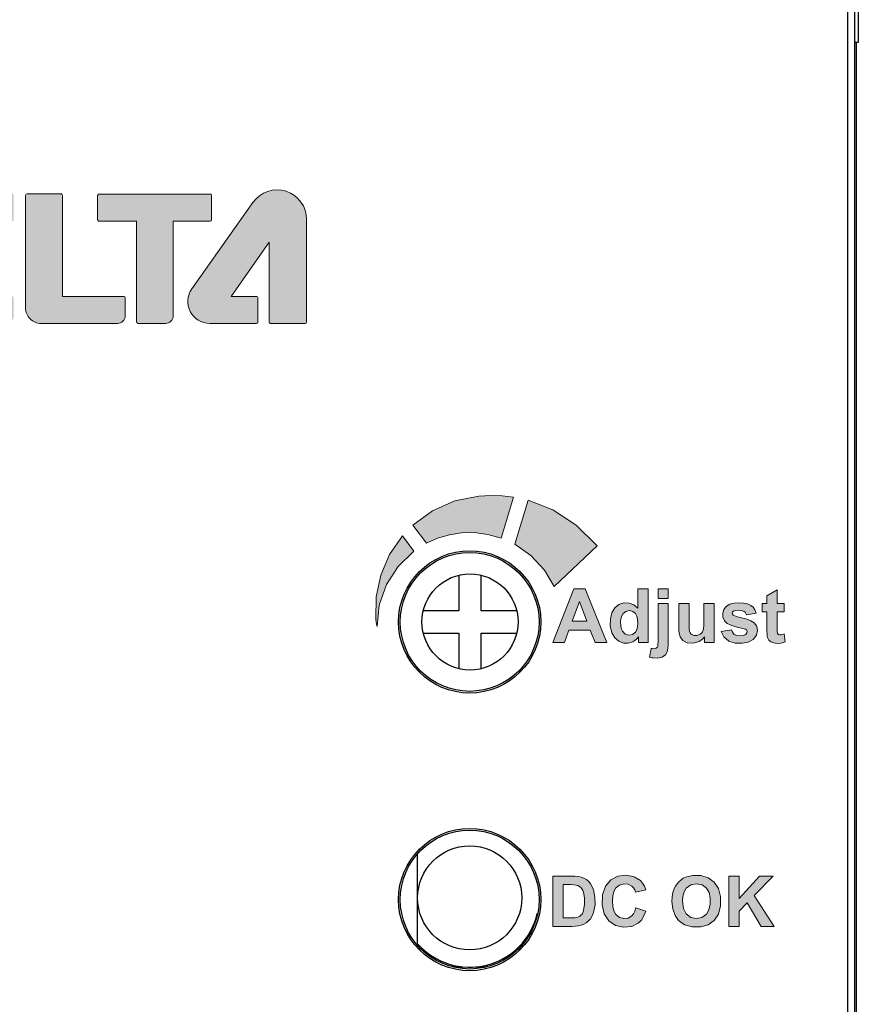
# Model space of a CAD drawing. Header units: inches. Extents: x 0 to 5108, y 0 to 2887.
# Tile 6 of 7: x 337 to 361, y 155 to 183. Entities that reach past the tile are written whole.
import ezdxf

# ---------------------------------------------------------------- set-up
doc = ezdxf.new("R2010")
doc.units = ezdxf.units.IN
doc.header["$MEASUREMENT"] = 0

msp = doc.modelspace()

# ---------------------------------------------------------------- hatches: boundary and pattern name
at = {"lineweight": 0}
h = msp.add_hatch(color=256, dxfattribs=at)
edge = h.paths.add_edge_path()
edge.add_arc((343.6999087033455, 175.2320477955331), 0.0433137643, 359.9959339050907, 449.9959339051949)
edge.add_line((343.6999117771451, 175.2753615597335), (342.9784398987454, 175.2754127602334))
edge.add_line((342.9784398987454, 175.2754127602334), (344.0705767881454, 176.8458353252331))
edge.add_line((344.0705767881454, 176.8458353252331), (344.0704134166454, 174.5437487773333))
edge.add_arc((344.1137271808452, 174.543745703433), 0.0433137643, 179.9959339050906, 269.9959339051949)
edge.add_line((344.1137241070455, 174.5004319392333), (345.1079727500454, 174.5003613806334))
edge.add_arc((345.1079758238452, 174.5436751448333), 0.0433137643, 269.9959339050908, 359.9959339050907)
edge.add_line((345.1512895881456, 174.5436720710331), (345.1514991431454, 177.4965338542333))
edge.add_arc((344.2996807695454, 177.4965943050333), 0.8518183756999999, 359.9959339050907, 504.722814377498)
edge.add_line((343.6042838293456, 177.9885471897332), (341.8418559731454, 175.4972782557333))
edge.add_arc((342.3576559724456, 175.1323797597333), 0.6318231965, 144.7228143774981, 269.9959339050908)
edge.add_line((342.3576111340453, 174.5005565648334), (343.6998567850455, 174.5004613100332))
edge.add_arc((343.6998598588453, 174.5437750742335), 0.0433137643, 269.9959339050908, 359.9959339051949)
edge.add_line((343.7431736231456, 174.5437720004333), (343.7432224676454, 175.2320447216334))
edge = h.paths.add_edge_path()
edge.add_arc((337.0948621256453, 178.1903584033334), 0.0433137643, 89.99593390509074, 179.9959339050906)
edge.add_line((337.0515483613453, 178.1903614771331), (337.0513182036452, 174.9471840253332))
edge.add_arc((337.4975690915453, 174.9471523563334), 0.446250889, 179.9959339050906, 269.9959339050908)
edge.add_line((337.4975374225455, 174.5009014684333), (339.7052822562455, 174.5007447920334))
edge.add_arc((339.7052975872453, 174.7167748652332), 0.2160300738, 269.9959339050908, 359.9959339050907)
edge.add_line((339.9213276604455, 174.7167595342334), (339.9213642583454, 175.2324651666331))
edge.add_arc((339.8780504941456, 175.2324682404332), 0.0433137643, 359.9959339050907, 449.9959339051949)
edge.add_line((339.8780535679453, 175.2757820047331), (338.1129683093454, 175.2759072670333))
edge.add_line((338.1129683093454, 175.2759072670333), (338.1131751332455, 178.1902861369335))
edge.add_arc((338.0698613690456, 178.1902892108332), 0.0433137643, 359.9959339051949, 449.9959339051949)
edge.add_line((338.0698644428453, 178.2336029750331), (337.0948651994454, 178.2336721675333))
edge = h.paths.add_edge_path()
edge.add_arc((342.3688935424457, 178.1842391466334), 0.0433137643, 359.9959339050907, 449.9959339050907)
edge.add_line((342.3688966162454, 178.2275529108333), (339.1708155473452, 178.2277798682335))
edge.add_arc((339.1708124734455, 178.1844661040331), 0.0433137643, 89.99593390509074, 179.9959339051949)
edge.add_line((339.1274987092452, 178.1844691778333), (339.1274492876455, 177.4880639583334))
edge.add_arc((339.1707630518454, 177.4880608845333), 0.0433137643, 179.9959339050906, 269.9959339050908)
edge.add_line((339.1707599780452, 177.4447471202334), (340.2514954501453, 177.4446704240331))
edge.add_line((340.2514954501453, 177.4446704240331), (340.2512896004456, 174.5440198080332))
edge.add_arc((340.2946033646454, 174.544016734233), 0.0433137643, 179.9959339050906, 269.9959339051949)
edge.add_line((340.2946002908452, 174.5007029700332), (341.0886761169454, 174.5006466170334))
edge.add_arc((341.0886914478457, 174.7166766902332), 0.2160300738, 269.9959339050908, 359.9959339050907)
edge.add_line((341.3047215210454, 174.7166613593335), (341.3049151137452, 177.4445956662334))
edge.add_line((341.3049151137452, 177.4445956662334), (342.3688410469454, 177.4445201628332))
edge.add_arc((342.3688441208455, 177.4878339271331), 0.0433137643, 269.9959339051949, 359.9959339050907)
edge.add_line((342.4121578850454, 177.4878308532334), (342.4122073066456, 178.1842360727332))
edge = h.paths.add_edge_path()
edge.add_arc((336.6682326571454, 178.1931492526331), 0.0433137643, 359.9959339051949, 449.9959339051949)
edge.add_line((336.6682357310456, 178.2364630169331), (333.5948654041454, 178.2366811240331))
edge.add_arc((333.5948623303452, 178.1933673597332), 0.0433137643, 89.99593390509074, 179.9959339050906)
edge.add_line((333.5515485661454, 178.1933704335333), (333.5513203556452, 174.9776329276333))
edge.add_arc((334.0277717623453, 174.9775991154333), 0.4764514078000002, 179.9959339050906, 269.9959339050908)
edge.add_line((334.0277379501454, 174.5011477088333), (336.4952543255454, 174.500972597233))
edge.add_arc((336.4952696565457, 174.7170026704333), 0.2160300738, 269.9959339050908, 359.9959339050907)
edge.add_line((336.7112997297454, 174.7169873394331), (336.7113369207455, 175.2410493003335))
edge.add_arc((336.6680231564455, 175.2410523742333), 0.0433137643, 359.9959339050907, 449.9959339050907)
edge.add_line((336.6680262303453, 175.284366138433), (334.6521018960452, 175.2845092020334))
edge.add_line((334.6521018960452, 175.2845092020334), (334.6521597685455, 176.0999973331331))
edge.add_line((334.6521597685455, 176.0999973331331), (336.3906878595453, 176.0998739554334))
edge.add_arc((336.3906909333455, 176.1431877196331), 0.0433137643, 269.9959339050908, 359.9959339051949)
edge.add_line((336.4340046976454, 176.1431846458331), (336.4340537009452, 176.8336956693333))
edge.add_arc((336.3907399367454, 176.8336987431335), 0.0433137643, 359.9959339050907, 449.9959339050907)
edge.add_line((336.3907430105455, 176.8770125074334), (334.6522149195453, 176.8771358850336))
edge.add_line((334.6522149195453, 176.8771358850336), (334.6522553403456, 177.4467092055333))
edge.add_line((334.6522553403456, 177.4467092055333), (336.6681796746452, 177.4465661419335))
edge.add_arc((336.6681827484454, 177.4898799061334), 0.0433137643, 269.9959339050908, 359.9959339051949)
edge.add_line((336.7114965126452, 177.4898768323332), (336.7115464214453, 178.1931461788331))
edge = h.paths.add_edge_path()
edge.add_arc((331.4027682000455, 175.2329204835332), 0.0433137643, 89.99593390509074, 179.9959339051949)
edge.add_line((331.3594544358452, 175.2329235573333), (331.3594055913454, 174.5446508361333))
edge.add_arc((331.4027193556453, 174.5446477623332), 0.0433137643, 179.9959339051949, 269.9959339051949)
edge.add_line((331.4027162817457, 174.5013339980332), (332.7449619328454, 174.5012387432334))
edge.add_arc((332.7450067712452, 175.1330619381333), 0.6318231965, 269.9959339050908, 395.2690534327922)
edge.add_line((333.2608585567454, 175.4978872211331), (331.4987843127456, 177.9894062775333))
edge.add_arc((330.8033175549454, 177.4975520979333), 0.8518183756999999, 35.26905343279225, 179.9959339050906)
edge.add_line((329.9514991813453, 177.4976125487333), (329.9512896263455, 174.5447507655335))
edge.add_arc((329.9946033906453, 174.5447476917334), 0.0433137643, 179.9959339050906, 269.9959339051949)
edge.add_line((329.9946003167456, 174.5014339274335), (330.9888489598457, 174.5013633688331))
edge.add_arc((330.9888520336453, 174.5446771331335), 0.0433137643, 269.9959339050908, 359.9959339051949)
edge.add_line((331.0321657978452, 174.5446740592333), (331.0323291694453, 176.8467606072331))
edge.add_line((331.0323291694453, 176.8467606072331), (332.1242431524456, 175.2761830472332))
edge.add_line((332.1242431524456, 175.2761830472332), (331.4027712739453, 175.276234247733))
edge = h.paths.add_edge_path(flags=0)
edge.add_arc((324.8194829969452, 178.1314851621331), 0.7013113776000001, 357.4488914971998, 442.0053734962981)
edge.add_arc((324.6773805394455, 177.1196851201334), 1.723041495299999, 82.00537349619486, 108.8847205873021)
edge.add_arc((325.4133733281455, 174.9681540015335), 3.9969745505, 108.8847205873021, 150.5695444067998)
edge.add_arc((323.4328850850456, 176.0854891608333), 1.723041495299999, 150.5695444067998, 177.4488914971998)
edge.add_arc((322.4121675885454, 176.1309669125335), 0.7013113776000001, 177.4488914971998, 262.0053734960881)
edge.add_arc((322.5542700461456, 177.1427669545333), 1.723041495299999, 262.0053734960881, 288.8847205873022)
edge.add_arc((321.8182772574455, 179.2942980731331), 3.9969745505, 288.8847205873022, 302.7020896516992)
edge.add_arc((324.9165081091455, 176.5728214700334), 1.1372773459, 63.737933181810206, 214.3644502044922, ccw=False)
edge.add_arc((323.7987655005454, 178.1769629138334), 1.723041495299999, 340.1789750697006, 357.4488914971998)
edge = h.paths.add_edge_path(flags=16)
edge.add_arc((324.8194829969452, 178.1314851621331), 1.126014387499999, 357.4488914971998, 442.0053734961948)
edge.add_arc((324.6773805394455, 177.1196851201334), 2.147744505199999, 82.00537349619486, 108.8847205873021)
edge.add_arc((325.4133733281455, 174.9681540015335), 4.4216775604, 108.8847205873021, 150.5695444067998)
edge.add_arc((323.4328850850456, 176.0854891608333), 2.147744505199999, 150.5695444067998, 177.4488914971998)
edge.add_arc((322.4121675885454, 176.1309669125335), 1.126014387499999, 177.4488914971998, 262.0053734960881)
edge.add_arc((322.5542700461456, 177.1427669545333), 2.147744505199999, 262.0053734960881, 288.8847205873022)
edge.add_arc((321.8182772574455, 179.2942980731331), 4.4216775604, 288.8847205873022, 303.9362456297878)
edge.add_arc((324.9165081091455, 176.5728214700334), 1.1372773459, 236.3769550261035, 401.3654476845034)
edge.add_arc((323.7987655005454, 178.1769629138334), 2.147744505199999, 336.6119512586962, 357.4488914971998)
h.paths.add_polyline_path([(319.1512865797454, 174.5022034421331), (328.8608180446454, 174.5015143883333), (324.0187386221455, 182.5018580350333)])
h = msp.add_hatch(color=256, dxfattribs=at)
h.paths.add_polyline_path([(353.52319183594, 168.0885788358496), (352.9211672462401, 168.69294726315), (352.2459119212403, 169.1336607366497), (351.5368434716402, 169.4088803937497), (351.1529697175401, 168.1390454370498), (351.6109020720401, 167.8154540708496), (352.0066968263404, 167.38966070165), (352.2883867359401, 166.9207790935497)])
h.paths.add_polyline_path([(351.11448114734, 169.4988273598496), (350.7903859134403, 169.5332771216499), (350.4553966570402, 169.5421853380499), (350.10920407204, 169.5240478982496), (349.4227861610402, 169.3860267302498), (348.78084009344, 169.1020152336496), (348.2150314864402, 168.6915027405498), (348.6036009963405, 168.1664426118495), (348.9243977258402, 168.3102719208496), (349.2677584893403, 168.4125062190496), (349.61441337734, 168.4674722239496), (349.98731052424, 168.4737106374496), (350.3768163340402, 168.4232705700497), (350.7574853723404, 168.3168404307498)])
h.paths.add_polyline_path([(348.23909344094, 167.9346135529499), (347.90977385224, 168.3790542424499), (347.5409750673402, 167.8434142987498), (347.28675030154, 167.2514734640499), (347.1551804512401, 166.6207154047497), (347.1496150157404, 165.9727089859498), (347.15738559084, 165.9045570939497), (347.1678179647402, 165.83532167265), (347.1792280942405, 165.7649676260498), (347.2441738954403, 166.3850033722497), (347.4501890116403, 166.9745748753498), (347.7881717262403, 167.4999179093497)])
h = msp.add_hatch(color=256, dxfattribs=at)
h.paths.add_polyline_path([(356.6754435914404, 158.2298698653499), (356.7471436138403, 158.1070186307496), (356.7809115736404, 157.9493290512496), (356.7812810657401, 157.7714797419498), (356.7468892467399, 157.6080498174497), (356.6726342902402, 157.4798727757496), (356.5425121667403, 157.3842819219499), (356.3828827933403, 157.3534671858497), (356.2202946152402, 157.3875710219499), (356.0916858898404, 157.4859678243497), (356.0098018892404, 157.6464953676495), (355.9822637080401, 157.8540591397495), (355.9930149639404, 158.00008629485), (356.0294930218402, 158.1278421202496), (356.0932223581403, 158.2285331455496), (356.2208570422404, 158.3215776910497), (356.3849179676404, 158.35288043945), (356.5486235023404, 158.3218460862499)], flags=16)
h.paths.add_polyline_path([(357.8501912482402, 157.8084513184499), (358.2490850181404, 157.1280166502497), (358.6280455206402, 157.1279897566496), (358.0520883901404, 158.0134201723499), (358.59852060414, 158.5780325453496), (358.2050907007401, 158.5780604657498), (357.6131776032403, 157.9342141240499), (357.6132232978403, 158.5781024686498), (357.3203901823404, 158.5781232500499), (357.3202872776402, 157.1280825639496), (357.61312039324, 157.1280617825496), (357.6131514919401, 157.5662779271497)])
h.paths.add_polyline_path([(353.1331879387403, 158.1105764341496), (353.1599051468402, 157.9511598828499), (353.1608096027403, 157.7692169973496), (353.13315075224, 157.5865774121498), (353.11398880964, 157.5326462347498), (353.0887029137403, 157.4849736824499), (353.0566597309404, 157.4470564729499), (353.0228232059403, 157.4217658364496), (352.9828406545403, 157.4012898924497), (352.9381441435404, 157.38643120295), (352.88218314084, 157.3771008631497), (352.8227436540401, 157.3736830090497), (352.7610652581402, 157.3726633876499), (352.5426462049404, 157.3726788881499), (352.5427143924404, 158.3335160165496), (352.6743170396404, 158.3335066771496), (352.7594320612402, 158.3328765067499), (352.83982734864, 158.3291010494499), (352.9147837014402, 158.3193647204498), (352.9665081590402, 158.3037291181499), (353.01216597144, 158.2804790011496), (353.0498266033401, 158.2511422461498), (353.0835625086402, 158.2121855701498), (353.1116304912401, 158.1646363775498)], flags=16)
h.paths.add_polyline_path([(354.92188635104, 158.1786623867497), (354.8844595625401, 158.2828233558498), (354.8344648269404, 158.3735384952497), (354.7730771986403, 158.4460123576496), (354.5944040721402, 158.5593486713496), (354.3651120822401, 158.6031353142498), (354.1228733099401, 158.5735307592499), (353.9186217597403, 158.4673673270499), (353.7649421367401, 158.2875063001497), (353.6787806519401, 158.0414692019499), (353.6656270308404, 157.7527566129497), (353.7271175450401, 157.4876502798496), (353.86201402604, 157.2866826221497), (354.0514514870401, 157.1564446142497), (354.2847874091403, 157.1044549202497), (354.5201051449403, 157.1277418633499), (354.7082222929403, 157.2185294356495), (354.7989647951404, 157.3088351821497), (354.8733660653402, 157.4290177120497), (354.9259773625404, 157.5712917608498), (354.6414188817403, 157.6615734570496), (354.6136890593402, 157.5693604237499), (354.5733446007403, 157.4894632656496), (354.52082396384, 157.4280045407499), (354.4150303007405, 157.3676117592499), (354.2904276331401, 157.3545858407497), (354.1659620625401, 157.3881428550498), (354.0626292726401, 157.4704117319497), (354.0048136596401, 157.5735714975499), (353.9740027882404, 157.7031422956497), (353.9641533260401, 157.8505538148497), (353.9722756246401, 157.9989225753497), (354.00362794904, 158.1314109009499), (354.0640617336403, 158.2372898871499), (354.1650146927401, 158.3170266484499), (354.2903190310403, 158.3515598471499), (354.4195015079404, 158.3410895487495), (354.5243300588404, 158.2875556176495), (354.5698258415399, 158.2411455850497), (354.6069856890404, 158.1806407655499), (354.6318043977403, 158.1094365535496)])
h.paths.add_polyline_path([(353.4184469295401, 158.1822141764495), (353.3811311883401, 158.2713793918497), (353.3343205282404, 158.3502927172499), (353.2799707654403, 158.4171795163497), (353.2146228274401, 158.4743876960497), (353.1391510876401, 158.5202807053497), (353.06087217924, 158.5508647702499), (352.9748409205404, 158.5686677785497), (352.8821793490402, 158.5762574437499), (352.7852664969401, 158.5784450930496), (352.2498986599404, 158.5784830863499), (352.24979575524, 157.1284424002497), (352.8010110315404, 157.1284032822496), (352.8927484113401, 157.1309455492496), (352.9795869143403, 157.1404171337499), (353.0600843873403, 157.1590462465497), (353.1385230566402, 157.1894408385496), (353.2080629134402, 157.2283025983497), (353.2661093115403, 157.2747868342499), (353.32732751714, 157.3462781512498), (353.3797575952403, 157.4325473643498), (353.4211567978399, 157.53109093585), (353.4624346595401, 157.7444097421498), (353.4603064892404, 157.9735212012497)])
h.paths.add_polyline_path([(356.8945640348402, 158.4041761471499), (356.72746036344, 158.5276980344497), (356.5153640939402, 158.5938602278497), (356.28080264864, 158.5983455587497), (356.0691292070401, 158.5458281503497), (356.00442359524, 158.5129856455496), (355.94135463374, 158.4691078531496), (355.88170672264, 158.4149278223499), (355.82986052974, 158.3553917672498), (355.7841133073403, 158.2882988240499), (355.7466448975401, 158.2164999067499), (355.7087719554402, 158.1039809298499), (355.6872069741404, 157.97859705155), (355.6804726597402, 157.8444342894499), (355.7021969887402, 157.6302572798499), (355.7696077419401, 157.4440908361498), (355.87129236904, 157.3007846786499), (356.04028599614, 157.1772475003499), (356.2602070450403, 157.1114795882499), (356.5088598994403, 157.1113269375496), (356.72755630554, 157.1772735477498), (356.8958638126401, 157.3014009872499), (357.0170958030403, 157.4818259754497), (357.0801469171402, 157.7198343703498), (357.0797700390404, 157.9866162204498), (357.0161368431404, 158.22423045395)])
h.paths.add_polyline_path([(358.1057207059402, 166.1558995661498), (358.0685258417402, 166.2462344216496), (358.0151087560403, 166.3218805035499), (357.9520851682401, 166.3774301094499), (357.8543514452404, 166.4223466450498), (357.7373468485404, 166.4454930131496), (357.6103370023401, 166.4522129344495), (357.4721993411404, 166.4430274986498), (357.3507946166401, 166.4107867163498), (357.2541070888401, 166.3530194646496), (357.17833010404, 166.2625880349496), (357.14200780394, 166.1531470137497), (357.1467018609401, 166.0358087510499), (357.1909680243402, 165.9352061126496), (357.2719863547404, 165.8565799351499), (357.4033658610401, 165.7940178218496), (357.5588850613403, 165.7520926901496), (357.7260396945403, 165.7121982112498), (357.76376817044, 165.7035476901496), (357.7980603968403, 165.6916595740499), (357.82525568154, 165.6732615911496), (357.8445017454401, 165.6341561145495), (357.8394902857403, 165.5824713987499), (357.80733162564, 165.5385596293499), (357.73537286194, 165.5068596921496), (357.6472610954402, 165.4962472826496), (357.5520063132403, 165.5048442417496), (357.4717794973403, 165.5409950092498), (357.4388717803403, 165.57522102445), (357.4127462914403, 165.6201140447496), (357.3953077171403, 165.6726030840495), (357.0983372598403, 165.6271488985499), (357.17703380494, 165.4668496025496), (357.3142301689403, 165.3495250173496), (357.5019991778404, 165.2913691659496), (357.7013967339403, 165.28467808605), (357.87671355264, 165.31668127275), (358.0154050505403, 165.39281732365), (358.1115416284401, 165.5143997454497), (358.1435433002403, 165.6549395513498), (358.1207642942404, 165.7820105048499), (358.0505794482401, 165.8778842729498), (357.9573222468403, 165.9356897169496), (357.8441509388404, 165.9771056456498), (357.7205486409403, 166.0095103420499), (357.6549359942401, 166.0244190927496), (357.5942948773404, 166.0392157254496), (357.5386919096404, 166.0549129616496), (357.4880416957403, 166.0720404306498), (357.44356888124, 166.0929013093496), (357.4209603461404, 166.1200647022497), (357.41403569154, 166.1506388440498), (357.42403831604, 166.1807547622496), (357.4484000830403, 166.2065891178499), (357.5142312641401, 166.2310029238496), (357.5937054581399, 166.2391840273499), (357.6815195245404, 166.2340398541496), (357.7584585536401, 166.2048445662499), (357.7866266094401, 166.1791003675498), (357.8100996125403, 166.1450523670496), (357.8266643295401, 166.1045874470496)])
h.paths.add_polyline_path([(356.2487704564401, 165.5390147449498), (356.2243109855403, 165.56152154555), (356.2036883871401, 165.5907242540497), (356.1895208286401, 165.6237682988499), (356.1750317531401, 165.7121496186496), (356.1730048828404, 165.9128129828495), (356.1730413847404, 166.4271657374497), (355.8774521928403, 166.4271867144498), (355.8774019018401, 165.7185305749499), (355.8809350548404, 165.62970707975), (355.8930400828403, 165.5460240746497), (355.9173474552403, 165.4711698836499), (355.9936650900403, 165.3700131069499), (356.1209136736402, 165.3001927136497), (356.2865958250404, 165.2845387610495), (356.4595957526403, 165.33401660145), (356.5208978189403, 165.3723977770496), (356.5759005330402, 165.4209192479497), (356.6201472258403, 165.4752541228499), (356.62013534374, 165.3078224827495), (356.8950539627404, 165.3078029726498), (356.8951333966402, 166.4271144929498), (356.5988551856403, 166.4271355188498), (356.59882166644, 165.9548129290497), (356.5985288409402, 165.8708633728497), (356.5960969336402, 165.7923892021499), (356.58989636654, 165.7195898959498), (356.5774406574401, 165.6530240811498), (356.5587309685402, 165.6156323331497), (356.5307838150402, 165.5803222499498), (356.4947510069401, 165.5493325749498), (356.4062669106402, 165.5123781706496), (356.3190630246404, 165.5109250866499)])
h.paths.add_polyline_path([(358.7457759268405, 165.5426271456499), (358.7336364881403, 165.5534982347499), (358.7247158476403, 165.5662891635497), (358.7195958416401, 165.5798360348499), (358.7135332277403, 165.6293133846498), (358.7144298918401, 165.6831217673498), (358.7140950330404, 165.7396888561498), (358.7141270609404, 166.1909963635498), (358.9160096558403, 166.19098203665), (358.9160264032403, 166.4269710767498), (358.7141438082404, 166.4269854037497), (358.7141718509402, 166.8221378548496), (358.4165033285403, 166.6492151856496), (358.41648755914, 166.4270065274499), (358.2807507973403, 166.4270161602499), (358.2807340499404, 166.1910271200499), (358.4164708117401, 166.1910174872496), (358.41643614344, 165.7025029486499), (358.41685611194, 165.6295029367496), (358.4194007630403, 165.5598716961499), (358.4260676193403, 165.4940739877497), (358.4348690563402, 165.4516416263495), (358.4484087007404, 165.4126424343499), (358.4674005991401, 165.3790048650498), (358.5269877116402, 165.3260443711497), (358.6113787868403, 165.2934276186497), (358.7106816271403, 165.2824631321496), (358.8219190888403, 165.2914066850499), (358.9407529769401, 165.3262613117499), (358.9145865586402, 165.5560510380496), (358.8677396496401, 165.5394351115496), (358.8231397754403, 165.52910832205), (358.78096312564, 165.5292160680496)])
h.paths.add_polyline_path([(353.3266489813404, 165.6591114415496), (353.4623608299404, 165.3080465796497), (353.80135822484, 165.3080225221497), (353.1827287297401, 166.85319175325), (352.8526885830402, 166.8532151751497), (352.2503762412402, 165.3081325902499), (352.5817944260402, 165.3081090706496), (352.70928787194, 165.6591552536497)])
h.paths.add_polyline_path([(354.2499326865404, 165.6325186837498), (354.2186708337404, 165.7076015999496), (354.2043977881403, 165.7964036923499), (354.2003416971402, 165.8915933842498), (354.20712010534, 165.9867155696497), (354.2303785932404, 166.07310215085), (354.2713284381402, 166.1420467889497), (354.3531689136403, 166.2030494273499), (354.4543762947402, 166.2258333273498), (354.5475693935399, 166.2042955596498), (354.6261731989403, 166.1409880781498), (354.6682902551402, 166.0644324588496), (354.6897595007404, 165.9682314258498), (354.6957444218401, 165.8633084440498), (354.6889669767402, 165.7648631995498), (354.6656511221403, 165.67529763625), (354.6240680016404, 165.6035533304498), (354.5400428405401, 165.5358951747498), (354.43376644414, 165.5168078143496), (354.3291760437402, 165.5494965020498)], flags=16)
h.paths.add_polyline_path([(354.69508613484, 166.2963569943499), (354.5812337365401, 166.3940027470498), (354.4455757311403, 166.4451727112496), (354.2942258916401, 166.4473781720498), (354.1519608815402, 166.3999072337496), (354.0315613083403, 166.3043278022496), (353.94670254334, 166.1652520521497), (353.9039451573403, 165.9867584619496), (353.9016811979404, 165.78306649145), (353.9446770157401, 165.5896766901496), (354.0356339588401, 165.4382305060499), (354.1500627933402, 165.3448354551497), (354.28655254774, 165.2914181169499), (354.4216162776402, 165.2869465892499), (354.5544576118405, 165.3293286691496), (354.6121928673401, 165.3652763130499), (354.6667187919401, 165.4133333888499), (354.71569822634, 165.4722886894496), (354.7156865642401, 165.3079576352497), (354.99060518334, 165.3079381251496), (354.9907148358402, 166.8530634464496), (354.6951256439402, 166.8530844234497)])
h.paths.add_polyline_path([(353.0138934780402, 166.4928467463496), (353.2267596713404, 165.9192232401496), (352.8050799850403, 165.9192531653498)], flags=16)
h.paths.add_polyline_path([(355.0291602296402, 164.8848776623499), (355.0661858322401, 164.8758804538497), (355.1029439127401, 164.8679037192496), (355.1394015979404, 164.8610986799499), (355.2771026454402, 164.8544454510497), (355.3980837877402, 164.8818098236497), (355.4913365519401, 164.9483535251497), (355.5452465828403, 165.0405593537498), (355.5646087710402, 165.1338601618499), (355.5714525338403, 165.2355388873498), (355.5735177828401, 165.3423477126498), (355.5735947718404, 166.4272082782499), (355.27731656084, 166.4272293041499), (355.2772407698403, 165.3592497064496), (355.27714729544, 165.3134387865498), (355.2761340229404, 165.2707672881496), (355.2734381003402, 165.2311815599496), (355.2675828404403, 165.19491933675), (355.25897352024, 165.1777201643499), (355.2457749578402, 165.1618024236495), (355.2289944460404, 165.1480687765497), (355.1973708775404, 165.1341782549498), (355.1598808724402, 165.1288832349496), (355.1201282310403, 165.1311955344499), (355.1071161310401, 165.1332224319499), (355.09402663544, 165.1355811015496), (355.0808546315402, 165.13808851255)])
h.paths.add_polyline_path([(355.5736249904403, 166.8530220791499), (355.27734677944, 166.8530431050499), (355.2773273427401, 166.5791580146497), (355.5736055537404, 166.5791369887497)])
edge = h.paths.add_edge_path(flags=17)
edge.add_line((356.4582627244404, 165.3333323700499), (356.4595957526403, 165.33401660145))

# ---------------------------------------------------------------- linework, layer by layer
for p, q in [((360.9499969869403, 111.4999972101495), (360.9499969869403, 208.9999972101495)), ((360.7462783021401, 113.4992514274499), (360.75291369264, 206.99925119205)), ((361.0499969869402, 190.9999972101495), (361.0499969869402, 182.5999972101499)), ((361.0499969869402, 182.5999972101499), (360.9499969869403, 182.5999972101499)), ((360.99999698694, 119.0999972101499), (360.99999698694, 182.5999972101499)), ((349.53999698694, 167.2475227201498), (349.53999698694, 166.2199972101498)), ((350.1799969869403, 166.2199972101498), (350.1799969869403, 167.2475227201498)), ((349.53999698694, 166.2199972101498), (348.5124714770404, 166.2199972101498)), ((351.2075224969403, 166.2199972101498), (350.1799969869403, 166.2199972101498)), ((348.5124714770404, 165.5799972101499), (349.53999698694, 165.5799972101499)), ((349.53999698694, 165.5799972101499), (349.53999698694, 164.5524717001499)), ((350.1799969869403, 164.5524717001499), (350.1799969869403, 165.5799972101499)), ((350.1799969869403, 165.5799972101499), (351.2075224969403, 165.5799972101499)), ((348.3499969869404, 156.6271215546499), (348.3499969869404, 159.2024117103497)), ((349.3499969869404, 156.0147654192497), (349.3499969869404, 155.9658234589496)), ((349.3797403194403, 155.9619076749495), (349.6518942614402, 155.9619076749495)), ((350.0167930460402, 155.9619076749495), (350.32025365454, 155.9619076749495)), ((350.3499969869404, 155.9658234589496), (350.3499969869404, 156.0190484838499))]:
    msp.add_line(p, q)
for p, q in [((337.0515483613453, 178.1903614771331), (337.0513182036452, 174.9471840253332)), ((338.0698644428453, 178.2336029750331), (337.0948651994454, 178.2336721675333)), ((338.1129683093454, 175.2759072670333), (338.1131751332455, 178.1902861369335)), ((339.1274987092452, 178.1844691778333), (339.1274492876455, 177.4880639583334)), ((342.3688966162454, 178.2275529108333), (339.1708155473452, 178.2277798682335)), ((342.4121578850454, 177.4878308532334), (342.4122073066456, 178.1842360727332)), ((343.6042838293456, 177.9885471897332), (341.8418559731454, 175.4972782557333)), ((339.1707599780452, 177.4447471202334), (340.2514954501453, 177.4446704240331)), ((340.2514954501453, 177.4446704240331), (340.2512896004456, 174.5440198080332)), ((341.3047215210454, 174.7166613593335), (341.3049151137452, 177.4445956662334)), ((341.3049151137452, 177.4445956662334), (342.3688410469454, 177.4445201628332)), ((345.1512895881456, 174.5436720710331), (345.1514991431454, 177.4965338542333)), ((342.9784398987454, 175.2754127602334), (344.0705767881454, 176.8458353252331)), ((344.0705767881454, 176.8458353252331), (344.0704134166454, 174.5437487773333)), ((339.8780535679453, 175.2757820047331), (338.1129683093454, 175.2759072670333)), ((339.9213276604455, 174.7167595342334), (339.9213642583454, 175.2324651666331)), ((343.6999117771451, 175.2753615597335), (342.9784398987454, 175.2754127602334)), ((343.7431736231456, 174.5437720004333), (343.7432224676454, 175.2320447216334)), ((337.4975374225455, 174.5009014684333), (339.7052822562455, 174.5007447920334)), ((340.2946002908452, 174.5007029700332), (341.0886761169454, 174.5006466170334)), ((342.3576111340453, 174.5005565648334), (343.6998567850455, 174.5004613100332)), ((344.1137241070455, 174.5004319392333), (345.1079727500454, 174.5003613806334)), ((350.7574853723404, 168.3168404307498), (351.11448114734, 169.4988273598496)), ((351.5368434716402, 169.4088803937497), (351.1529697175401, 168.1390454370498)), ((348.2150314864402, 168.6915027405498), (348.6036009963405, 168.1664426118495)), ((348.23909344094, 167.9346135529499), (347.90977385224, 168.3790542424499)), ((352.2883867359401, 166.9207790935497), (353.52319183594, 168.0885788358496)), ((352.8526885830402, 166.8532151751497), (352.2503762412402, 165.3081325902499)), ((353.1827287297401, 166.85319175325), (352.8526885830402, 166.8532151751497)), ((353.80135822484, 165.3080225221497), (353.1827287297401, 166.85319175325)), ((354.6951256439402, 166.8530844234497), (354.69508613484, 166.2963569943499)), ((354.9907148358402, 166.8530634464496), (354.6951256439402, 166.8530844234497)), ((354.99060518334, 165.3079381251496), (354.9907148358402, 166.8530634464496)), ((355.27734677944, 166.8530431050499), (355.2773273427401, 166.5791580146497)), ((355.5736249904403, 166.8530220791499), (355.27734677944, 166.8530431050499)), ((355.5736055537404, 166.5791369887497), (355.5736249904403, 166.8530220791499)), ((358.7141718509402, 166.8221378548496), (358.4165033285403, 166.6492151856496)), ((358.7141438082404, 166.4269854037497), (358.7141718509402, 166.8221378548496)), ((355.2773273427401, 166.5791580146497), (355.5736055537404, 166.5791369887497)), ((358.4165033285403, 166.6492151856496), (358.41648755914, 166.4270065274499)), ((352.8050799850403, 165.9192531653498), (353.0138934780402, 166.4928467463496)), ((353.0138934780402, 166.4928467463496), (353.2267596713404, 165.9192232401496)), ((355.27731656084, 166.4272293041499), (355.2772407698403, 165.3592497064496)), ((355.5735947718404, 166.4272082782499), (355.27731656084, 166.4272293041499)), ((355.5735177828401, 165.3423477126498), (355.5735947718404, 166.4272082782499)), ((355.8774521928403, 166.4271867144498), (355.8774019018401, 165.7185305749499)), ((356.1730413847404, 166.4271657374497), (355.8774521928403, 166.4271867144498)), ((356.1730048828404, 165.9128129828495), (356.1730413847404, 166.4271657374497)), ((356.5988551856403, 166.4271355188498), (356.59882166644, 165.9548129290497)), ((356.8951333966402, 166.4271144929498), (356.5988551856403, 166.4271355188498)), ((356.8950539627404, 165.3078029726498), (356.8951333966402, 166.4271144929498)), ((358.2807507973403, 166.4270161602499), (358.2807340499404, 166.1910271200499)), ((358.41648755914, 166.4270065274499), (358.2807507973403, 166.4270161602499)), ((358.9160264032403, 166.4269710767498), (358.7141438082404, 166.4269854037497)), ((358.9160096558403, 166.19098203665), (358.9160264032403, 166.4269710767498)), ((357.8266643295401, 166.1045874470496), (358.1057207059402, 166.1558995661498)), ((358.2807340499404, 166.1910271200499), (358.4164708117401, 166.1910174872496)), ((358.4164708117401, 166.1910174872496), (358.41643614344, 165.7025029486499)), ((358.7140950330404, 165.7396888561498), (358.7141270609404, 166.1909963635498)), ((358.7141270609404, 166.1909963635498), (358.9160096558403, 166.19098203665)), ((353.2267596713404, 165.9192232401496), (352.8050799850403, 165.9192531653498)), ((356.1750317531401, 165.7121496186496), (356.1730048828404, 165.9128129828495)), ((356.1895208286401, 165.6237682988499), (356.1750317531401, 165.7121496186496)), ((352.5817944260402, 165.3081090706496), (352.70928787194, 165.6591552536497)), ((352.70928787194, 165.6591552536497), (353.3266489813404, 165.6591114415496)), ((353.3266489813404, 165.6591114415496), (353.4623608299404, 165.3080465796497)), ((354.71569822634, 165.4722886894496), (354.7156865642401, 165.3079576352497)), ((356.6201472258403, 165.4752541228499), (356.62013534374, 165.3078224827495)), ((357.3953077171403, 165.6726030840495), (357.0983372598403, 165.6271488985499)), ((358.9407529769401, 165.3262613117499), (358.9145865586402, 165.5560510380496)), ((352.2503762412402, 165.3081325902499), (352.5817944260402, 165.3081090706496)), ((353.4623608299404, 165.3080465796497), (353.80135822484, 165.3080225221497)), ((354.7156865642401, 165.3079576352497), (354.99060518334, 165.3079381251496)), ((355.0808546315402, 165.13808851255), (355.0291602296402, 164.8848776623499)), ((356.4582627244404, 165.3333323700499), (356.4595957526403, 165.33401660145)), ((356.62013534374, 165.3078224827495), (356.8950539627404, 165.3078029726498)), ((352.2498986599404, 158.5784830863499), (352.24979575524, 157.1284424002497)), ((352.7852664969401, 158.5784450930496), (352.2498986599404, 158.5784830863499)), ((352.5426462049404, 157.3726788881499), (352.5427143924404, 158.3335160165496)), ((352.5427143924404, 158.3335160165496), (352.6743170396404, 158.3335066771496)), ((357.3203901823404, 158.5781232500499), (357.3202872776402, 157.1280825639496)), ((357.6132232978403, 158.5781024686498), (357.3203901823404, 158.5781232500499)), ((357.6131776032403, 157.9342141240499), (357.6132232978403, 158.5781024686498)), ((358.2050907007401, 158.5780604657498), (357.6131776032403, 157.9342141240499)), ((358.0520883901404, 158.0134201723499), (358.59852060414, 158.5780325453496)), ((358.59852060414, 158.5780325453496), (358.2050907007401, 158.5780604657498)), ((354.6318043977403, 158.1094365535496), (354.92188635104, 158.1786623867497)), ((357.6131514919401, 157.5662779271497), (357.8501912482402, 157.8084513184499)), ((357.8501912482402, 157.8084513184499), (358.2490850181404, 157.1280166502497)), ((358.6280455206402, 157.1279897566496), (358.0520883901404, 158.0134201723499)), ((354.9259773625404, 157.5712917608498), (354.6414188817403, 157.6615734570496)), ((357.61312039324, 157.1280617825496), (357.6131514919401, 157.5662779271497)), ((352.7610652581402, 157.3726633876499), (352.5426462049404, 157.3726788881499)), ((352.24979575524, 157.1284424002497), (352.8010110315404, 157.1284032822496)), ((357.3202872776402, 157.1280825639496), (357.61312039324, 157.1280617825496)), ((358.2490850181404, 157.1280166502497), (358.6280455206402, 157.1279897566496))]:
    msp.add_line(p, q, dxfattribs=at)
for points in [[(350.10920407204, 169.5240478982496), (349.4227861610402, 169.3860267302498), (348.78084009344, 169.1020152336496), (348.2150314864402, 168.6915027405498)], [(351.11448114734, 169.4988273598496), (350.7903859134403, 169.5332771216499), (350.4553966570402, 169.5421853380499), (350.10920407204, 169.5240478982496)], [(353.52319183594, 168.0885788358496), (352.9211672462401, 168.69294726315), (352.2459119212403, 169.1336607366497), (351.5368434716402, 169.4088803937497)], [(347.90977385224, 168.3790542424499), (347.5409750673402, 167.8434142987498), (347.28675030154, 167.2514734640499), (347.1551804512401, 166.6207154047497), (347.1496150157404, 165.9727089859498)], [(348.6036009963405, 168.1664426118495), (348.9243977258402, 168.3102719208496), (349.2677584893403, 168.4125062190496), (349.61441337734, 168.4674722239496)], [(349.61441337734, 168.4674722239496), (349.98731052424, 168.4737106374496), (350.3768163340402, 168.4232705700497), (350.7574853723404, 168.3168404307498)], [(351.1529697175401, 168.1390454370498), (351.6109020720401, 167.8154540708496), (352.0066968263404, 167.38966070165), (352.2883867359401, 166.9207790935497)], [(347.1792280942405, 165.7649676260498), (347.2441738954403, 166.3850033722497), (347.4501890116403, 166.9745748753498), (347.7881717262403, 167.4999179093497), (348.23909344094, 167.9346135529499)], [(354.0315613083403, 166.3043278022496), (353.94670254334, 166.1652520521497), (353.9039451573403, 165.9867584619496), (353.9016811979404, 165.78306649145), (353.9446770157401, 165.5896766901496), (354.0356339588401, 165.4382305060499)], [(354.69508613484, 166.2963569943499), (354.5812337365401, 166.3940027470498), (354.4455757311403, 166.4451727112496), (354.2942258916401, 166.4473781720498), (354.1519608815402, 166.3999072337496), (354.0315613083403, 166.3043278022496)], [(357.2541070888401, 166.3530194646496), (357.17833010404, 166.2625880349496), (357.14200780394, 166.1531470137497), (357.1467018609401, 166.0358087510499), (357.1909680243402, 165.9352061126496), (357.2719863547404, 165.8565799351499)], [(357.6103370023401, 166.4522129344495), (357.4721993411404, 166.4430274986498), (357.3507946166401, 166.4107867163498), (357.2541070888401, 166.3530194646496)], [(357.9520851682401, 166.3774301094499), (357.8543514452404, 166.4223466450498), (357.7373468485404, 166.4454930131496), (357.6103370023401, 166.4522129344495)], [(358.1057207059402, 166.1558995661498), (358.0685258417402, 166.2462344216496), (358.0151087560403, 166.3218805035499), (357.9520851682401, 166.3774301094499)], [(347.1496150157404, 165.9727089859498), (347.15738559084, 165.9045570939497), (347.1678179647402, 165.83532167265), (347.1792280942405, 165.7649676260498)], [(354.2003416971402, 165.8915933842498), (354.20712010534, 165.9867155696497), (354.2303785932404, 166.07310215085), (354.2713284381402, 166.1420467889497)], [(354.2713284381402, 166.1420467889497), (354.3531689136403, 166.2030494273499), (354.4543762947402, 166.2258333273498), (354.5475693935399, 166.2042955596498), (354.6261731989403, 166.1409880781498)], [(354.6261731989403, 166.1409880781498), (354.6682902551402, 166.0644324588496), (354.6897595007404, 165.9682314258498), (354.6957444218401, 165.8633084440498)], [(357.44356888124, 166.0929013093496), (357.4209603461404, 166.1200647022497), (357.41403569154, 166.1506388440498), (357.42403831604, 166.1807547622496), (357.4484000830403, 166.2065891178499)], [(357.7205486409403, 166.0095103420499), (357.6549359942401, 166.0244190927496), (357.5942948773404, 166.0392157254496), (357.5386919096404, 166.0549129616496), (357.4880416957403, 166.0720404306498), (357.44356888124, 166.0929013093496)], [(357.4484000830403, 166.2065891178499), (357.5142312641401, 166.2310029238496), (357.5937054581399, 166.2391840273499), (357.6815195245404, 166.2340398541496), (357.7584585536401, 166.2048445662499)], [(358.0505794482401, 165.8778842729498), (357.9573222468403, 165.9356897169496), (357.8441509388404, 165.9771056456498), (357.7205486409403, 166.0095103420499)], [(357.7584585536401, 166.2048445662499), (357.7866266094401, 166.1791003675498), (357.8100996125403, 166.1450523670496), (357.8266643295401, 166.1045874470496)], [(354.2499326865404, 165.6325186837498), (354.2186708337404, 165.7076015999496), (354.2043977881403, 165.7964036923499), (354.2003416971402, 165.8915933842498)], [(354.6957444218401, 165.8633084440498), (354.6889669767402, 165.7648631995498), (354.6656511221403, 165.67529763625), (354.6240680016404, 165.6035533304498)], [(355.8774019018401, 165.7185305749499), (355.8809350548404, 165.62970707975), (355.8930400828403, 165.5460240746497), (355.9173474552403, 165.4711698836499)], [(356.59882166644, 165.9548129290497), (356.5985288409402, 165.8708633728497), (356.5960969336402, 165.7923892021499), (356.58989636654, 165.7195898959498), (356.5774406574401, 165.6530240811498)], [(357.2719863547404, 165.8565799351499), (357.4033658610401, 165.7940178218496), (357.5588850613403, 165.7520926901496), (357.7260396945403, 165.7121982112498)], [(357.7260396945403, 165.7121982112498), (357.76376817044, 165.7035476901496), (357.7980603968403, 165.6916595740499), (357.82525568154, 165.6732615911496)], [(358.0154050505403, 165.39281732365), (358.1115416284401, 165.5143997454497), (358.1435433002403, 165.6549395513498), (358.1207642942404, 165.7820105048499), (358.0505794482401, 165.8778842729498)], [(358.41643614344, 165.7025029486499), (358.41685611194, 165.6295029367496), (358.4194007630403, 165.5598716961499), (358.4260676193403, 165.4940739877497)], [(358.7195958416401, 165.5798360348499), (358.7135332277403, 165.6293133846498), (358.7144298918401, 165.6831217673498), (358.7140950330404, 165.7396888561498)], [(354.0356339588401, 165.4382305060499), (354.1500627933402, 165.3448354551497), (354.28655254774, 165.2914181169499), (354.4216162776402, 165.2869465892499), (354.5544576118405, 165.3293286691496)], [(354.6240680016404, 165.6035533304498), (354.5400428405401, 165.5358951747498), (354.43376644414, 165.5168078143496), (354.3291760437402, 165.5494965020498), (354.2499326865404, 165.6325186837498)], [(354.5544576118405, 165.3293286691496), (354.6121928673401, 165.3652763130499), (354.6667187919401, 165.4133333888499), (354.71569822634, 165.4722886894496)], [(355.9173474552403, 165.4711698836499), (355.9936650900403, 165.3700131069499), (356.1209136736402, 165.3001927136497), (356.2865958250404, 165.2845387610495), (356.4595957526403, 165.33401660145)], [(356.2487704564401, 165.5390147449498), (356.2243109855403, 165.56152154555), (356.2036883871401, 165.5907242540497), (356.1895208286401, 165.6237682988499)], [(356.4947510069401, 165.5493325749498), (356.4062669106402, 165.5123781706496), (356.3190630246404, 165.5109250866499), (356.2487704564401, 165.5390147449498)], [(356.4595957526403, 165.33401660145), (356.5208978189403, 165.3723977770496), (356.5759005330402, 165.4209192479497), (356.6201472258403, 165.4752541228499)], [(356.5774406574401, 165.6530240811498), (356.5587309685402, 165.6156323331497), (356.5307838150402, 165.5803222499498), (356.4947510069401, 165.5493325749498)], [(357.0983372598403, 165.6271488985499), (357.17703380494, 165.4668496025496), (357.3142301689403, 165.3495250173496), (357.5019991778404, 165.2913691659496), (357.7013967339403, 165.28467808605), (357.87671355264, 165.31668127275), (358.0154050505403, 165.39281732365)], [(357.4717794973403, 165.5409950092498), (357.4388717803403, 165.57522102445), (357.4127462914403, 165.6201140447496), (357.3953077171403, 165.6726030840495)], [(357.80733162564, 165.5385596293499), (357.73537286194, 165.5068596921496), (357.6472610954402, 165.4962472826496), (357.5520063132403, 165.5048442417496), (357.4717794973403, 165.5409950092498)], [(357.82525568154, 165.6732615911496), (357.8445017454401, 165.6341561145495), (357.8394902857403, 165.5824713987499), (357.80733162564, 165.5385596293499)], [(358.4260676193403, 165.4940739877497), (358.4348690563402, 165.4516416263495), (358.4484087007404, 165.4126424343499), (358.4674005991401, 165.3790048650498)], [(358.7457759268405, 165.5426271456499), (358.7336364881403, 165.5534982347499), (358.7247158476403, 165.5662891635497), (358.7195958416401, 165.5798360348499)], [(358.9145865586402, 165.5560510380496), (358.8677396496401, 165.5394351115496), (358.8231397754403, 165.52910832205), (358.78096312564, 165.5292160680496), (358.7457759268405, 165.5426271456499)], [(355.1201282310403, 165.1311955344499), (355.1071161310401, 165.1332224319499), (355.09402663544, 165.1355811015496), (355.0808546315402, 165.13808851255)], [(355.2289944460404, 165.1480687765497), (355.1973708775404, 165.1341782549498), (355.1598808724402, 165.1288832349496), (355.1201282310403, 165.1311955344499)], [(355.2675828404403, 165.19491933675), (355.25897352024, 165.1777201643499), (355.2457749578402, 165.1618024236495), (355.2289944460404, 165.1480687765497)], [(355.2772407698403, 165.3592497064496), (355.27714729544, 165.3134387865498), (355.2761340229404, 165.2707672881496), (355.2734381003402, 165.2311815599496), (355.2675828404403, 165.19491933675)], [(355.5452465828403, 165.0405593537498), (355.5646087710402, 165.1338601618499), (355.5714525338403, 165.2355388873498), (355.5735177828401, 165.3423477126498)], [(358.4674005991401, 165.3790048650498), (358.5269877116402, 165.3260443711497), (358.6113787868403, 165.2934276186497), (358.7106816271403, 165.2824631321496), (358.8219190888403, 165.2914066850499), (358.9407529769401, 165.3262613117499)], [(355.0291602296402, 164.8848776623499), (355.0661858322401, 164.8758804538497), (355.1029439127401, 164.8679037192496), (355.1394015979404, 164.8610986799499)], [(355.1394015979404, 164.8610986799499), (355.2771026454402, 164.8544454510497), (355.3980837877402, 164.8818098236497), (355.4913365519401, 164.9483535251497), (355.5452465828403, 165.0405593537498)], [(354.7730771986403, 158.4460123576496), (354.5944040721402, 158.5593486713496), (354.3651120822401, 158.6031353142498), (354.1228733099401, 158.5735307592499), (353.9186217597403, 158.4673673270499), (353.7649421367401, 158.2875063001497), (353.6787806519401, 158.0414692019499), (353.6656270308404, 157.7527566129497), (353.7271175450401, 157.4876502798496), (353.86201402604, 157.2866826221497), (354.0514514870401, 157.1564446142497)], [(356.8945640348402, 158.4041761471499), (356.72746036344, 158.5276980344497), (356.5153640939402, 158.5938602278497), (356.28080264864, 158.5983455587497), (356.0691292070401, 158.5458281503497)], [(352.6743170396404, 158.3335066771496), (352.7594320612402, 158.3328765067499), (352.83982734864, 158.3291010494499), (352.9147837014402, 158.3193647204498)], [(353.06087217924, 158.5508647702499), (352.9748409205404, 158.5686677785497), (352.8821793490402, 158.5762574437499), (352.7852664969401, 158.5784450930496)], [(352.9147837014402, 158.3193647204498), (352.9665081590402, 158.3037291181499), (353.01216597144, 158.2804790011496), (353.0498266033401, 158.2511422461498)], [(353.2799707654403, 158.4171795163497), (353.2146228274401, 158.4743876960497), (353.1391510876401, 158.5202807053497), (353.06087217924, 158.5508647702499)], [(353.4184469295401, 158.1822141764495), (353.3811311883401, 158.2713793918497), (353.3343205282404, 158.3502927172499), (353.2799707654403, 158.4171795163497)], [(354.0640617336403, 158.2372898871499), (354.1650146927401, 158.3170266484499), (354.2903190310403, 158.3515598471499), (354.4195015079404, 158.3410895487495), (354.5243300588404, 158.2875556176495)], [(354.92188635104, 158.1786623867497), (354.8844595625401, 158.2828233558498), (354.8344648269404, 158.3735384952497), (354.7730771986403, 158.4460123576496)], [(355.88170672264, 158.4149278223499), (355.82986052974, 158.3553917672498), (355.7841133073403, 158.2882988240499), (355.7466448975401, 158.2164999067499)], [(356.0691292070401, 158.5458281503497), (356.00442359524, 158.5129856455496), (355.94135463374, 158.4691078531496), (355.88170672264, 158.4149278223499)], [(356.0932223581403, 158.2285331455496), (356.2208570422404, 158.3215776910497), (356.3849179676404, 158.35288043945), (356.5486235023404, 158.3218460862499), (356.6754435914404, 158.2298698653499)], [(356.8958638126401, 157.3014009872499), (357.0170958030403, 157.4818259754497), (357.0801469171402, 157.7198343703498), (357.0797700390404, 157.9866162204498), (357.0161368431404, 158.22423045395), (356.8945640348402, 158.4041761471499)], [(353.0498266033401, 158.2511422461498), (353.0835625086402, 158.2121855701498), (353.1116304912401, 158.1646363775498), (353.1331879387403, 158.1105764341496)], [(353.1331879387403, 158.1105764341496), (353.1599051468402, 157.9511598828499), (353.1608096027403, 157.7692169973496), (353.13315075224, 157.5865774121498)], [(353.4211567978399, 157.53109093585), (353.4624346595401, 157.7444097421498), (353.4603064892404, 157.9735212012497), (353.4184469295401, 158.1822141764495)], [(354.0626292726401, 157.4704117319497), (354.0048136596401, 157.5735714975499), (353.9740027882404, 157.7031422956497), (353.9641533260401, 157.8505538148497), (353.9722756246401, 157.9989225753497), (354.00362794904, 158.1314109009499), (354.0640617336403, 158.2372898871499)], [(354.5243300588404, 158.2875556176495), (354.5698258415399, 158.2411455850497), (354.6069856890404, 158.1806407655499), (354.6318043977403, 158.1094365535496)], [(355.7466448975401, 158.2164999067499), (355.7087719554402, 158.1039809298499), (355.6872069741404, 157.97859705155), (355.6804726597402, 157.8444342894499)], [(355.9822637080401, 157.8540591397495), (355.9930149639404, 158.00008629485), (356.0294930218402, 158.1278421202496), (356.0932223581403, 158.2285331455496)], [(356.6754435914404, 158.2298698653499), (356.7471436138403, 158.1070186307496), (356.7809115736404, 157.9493290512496), (356.7812810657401, 157.7714797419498), (356.7468892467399, 157.6080498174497), (356.6726342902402, 157.4798727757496)], [(355.6804726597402, 157.8444342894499), (355.7021969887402, 157.6302572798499), (355.7696077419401, 157.4440908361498), (355.87129236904, 157.3007846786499)], [(356.6726342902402, 157.4798727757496), (356.5425121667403, 157.3842819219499), (356.3828827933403, 157.3534671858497), (356.2202946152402, 157.3875710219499), (356.0916858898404, 157.4859678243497), (356.0098018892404, 157.6464953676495), (355.9822637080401, 157.8540591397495)], [(353.13315075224, 157.5865774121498), (353.11398880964, 157.5326462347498), (353.0887029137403, 157.4849736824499), (353.0566597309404, 157.4470564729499)], [(353.2661093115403, 157.2747868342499), (353.32732751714, 157.3462781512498), (353.3797575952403, 157.4325473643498), (353.4211567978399, 157.53109093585)], [(354.52082396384, 157.4280045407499), (354.4150303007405, 157.3676117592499), (354.2904276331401, 157.3545858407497), (354.1659620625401, 157.3881428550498), (354.0626292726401, 157.4704117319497)], [(354.6414188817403, 157.6615734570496), (354.6136890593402, 157.5693604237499), (354.5733446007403, 157.4894632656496), (354.52082396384, 157.4280045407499)], [(354.7082222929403, 157.2185294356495), (354.7989647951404, 157.3088351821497), (354.8733660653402, 157.4290177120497), (354.9259773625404, 157.5712917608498)], [(352.9381441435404, 157.38643120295), (352.88218314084, 157.3771008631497), (352.8227436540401, 157.3736830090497), (352.7610652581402, 157.3726633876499)], [(353.0566597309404, 157.4470564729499), (353.0228232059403, 157.4217658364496), (352.9828406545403, 157.4012898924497), (352.9381441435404, 157.38643120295)], [(353.0600843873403, 157.1590462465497), (353.1385230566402, 157.1894408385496), (353.2080629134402, 157.2283025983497), (353.2661093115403, 157.2747868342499)], [(354.0514514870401, 157.1564446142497), (354.2847874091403, 157.1044549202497), (354.5201051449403, 157.1277418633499), (354.7082222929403, 157.2185294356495)], [(355.87129236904, 157.3007846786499), (356.04028599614, 157.1772475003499), (356.2602070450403, 157.1114795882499), (356.5088598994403, 157.1113269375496), (356.72755630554, 157.1772735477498), (356.8958638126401, 157.3014009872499)], [(352.8010110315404, 157.1284032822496), (352.8927484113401, 157.1309455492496), (352.9795869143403, 157.1404171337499), (353.0600843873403, 157.1590462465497)]]:
    msp.add_lwpolyline(points, dxfattribs=at)
for centre, radius in [((349.8499969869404, 165.9000248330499), 2.049999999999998), ((349.8499969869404, 165.8999972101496), 2), ((349.8599969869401, 165.8999972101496), 1.385), ((349.8499969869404, 157.8999695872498), 2.049999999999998), ((349.8499969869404, 157.8999972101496), 2), ((349.8499969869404, 157.9499972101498), 1.5)]:
    msp.add_circle(centre, radius)
for centre, radius, start, end in [((337.0948621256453, 178.1903584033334), 0.0433137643, 89.99593390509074, 179.9959339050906), ((338.0698613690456, 178.1902892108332), 0.0433137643, 359.9959339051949, 89.99593390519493), ((339.1708124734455, 178.1844661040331), 0.0433137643, 89.99593390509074, 179.9959339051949), ((342.3688935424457, 178.1842391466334), 0.0433137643, 359.9959339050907, 89.99593390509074), ((344.2996807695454, 177.4965943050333), 0.8518183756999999, 359.9959339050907, 144.7228143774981), ((339.1707630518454, 177.4880608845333), 0.0433137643, 179.9959339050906, 269.9959339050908), ((342.3688441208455, 177.4878339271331), 0.0433137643, 269.9959339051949, 359.9959339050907), ((342.3576559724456, 175.1323797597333), 0.6318231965, 144.7228143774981, 269.9959339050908), ((339.8780504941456, 175.2324682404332), 0.0433137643, 359.9959339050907, 89.99593390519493), ((343.6999087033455, 175.2320477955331), 0.0433137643, 359.9959339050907, 89.99593390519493), ((337.4975690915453, 174.9471523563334), 0.446250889, 179.9959339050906, 269.9959339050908), ((339.7052975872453, 174.7167748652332), 0.2160300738, 269.9959339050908, 359.9959339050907), ((340.2946033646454, 174.544016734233), 0.0433137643, 179.9959339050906, 269.9959339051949), ((341.0886914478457, 174.7166766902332), 0.2160300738, 269.9959339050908, 359.9959339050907), ((343.6998598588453, 174.5437750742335), 0.0433137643, 269.9959339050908, 359.9959339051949), ((344.1137271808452, 174.543745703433), 0.0433137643, 179.9959339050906, 269.9959339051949), ((345.1079758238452, 174.5436751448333), 0.0433137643, 269.9959339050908, 359.9959339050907)]:
    msp.add_arc(centre, radius, start, end, dxfattribs=at)
msp.add_arc((349.8499969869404, 157.9499972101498), 2, 221.4096221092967, 346.9286451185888)

doc.saveas('drawing.dxf')
